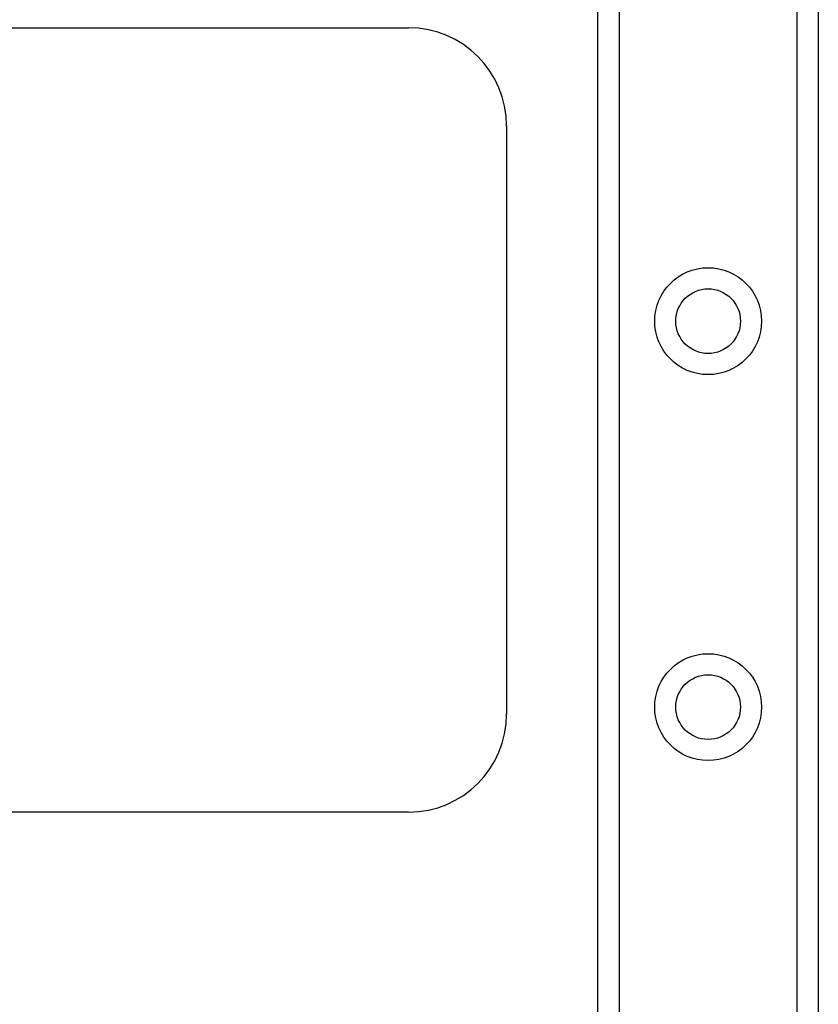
# Model space of a CAD drawing. Header units: inches. Extents: x 4 to 114, y 7 to 60.
# Tile 50 of 78: x 24.57 to 26.61, y 41.28 to 43.79. Entities that reach past the tile are written whole.
import ezdxf

# ---------------------------------------------------------------- set-up
doc = ezdxf.new("R2010")
doc.units = ezdxf.units.IN
doc.header["$MEASUREMENT"] = 0
doc.layers.add('Visible Edges(ANSI)', color=7, linetype='Continuous', lineweight=25)
doc.layers.add('Visible Tangent Edges(ANSI)', color=7, linetype='Continuous', lineweight=25)

msp = doc.modelspace()

# ---------------------------------------------------------------- linework, layer by layer
at = {"layer": 'Visible Edges(ANSI)'}
for p, q in [((26.045, 23.0105), (26.045, 44.3333)), ((26.607, 44.3333), (26.607, 23.0105)), ((22.562, 43.7704), (25.562, 43.7704)), ((25.812, 43.5204), (25.812, 42.0204)), ((25.562, 41.7704), (22.562, 41.7704))]:
    msp.add_line(p, q, dxfattribs=at)
for centre in [(26.326, 43.0223), (26.326, 42.0381)]:
    msp.add_circle(centre, 0.0825, dxfattribs=at)
for centre, start, end in [((25.562, 43.5204), 0, 90), ((25.562, 42.0204), 270, 0)]:
    msp.add_arc(centre, 0.25, start, end, dxfattribs=at)
at = {"layer": 'Visible Tangent Edges(ANSI)'}
for p, q in [((26.0989, 44.3333), (26.0989, 23.0105)), ((26.5532, 23.0105), (26.5532, 44.3333))]:
    msp.add_line(p, q, dxfattribs=at)
for centre in [(26.326, 43.0223), (26.326, 42.0381)]:
    msp.add_circle(centre, 0.1363, dxfattribs=at)

doc.saveas('drawing.dxf')
